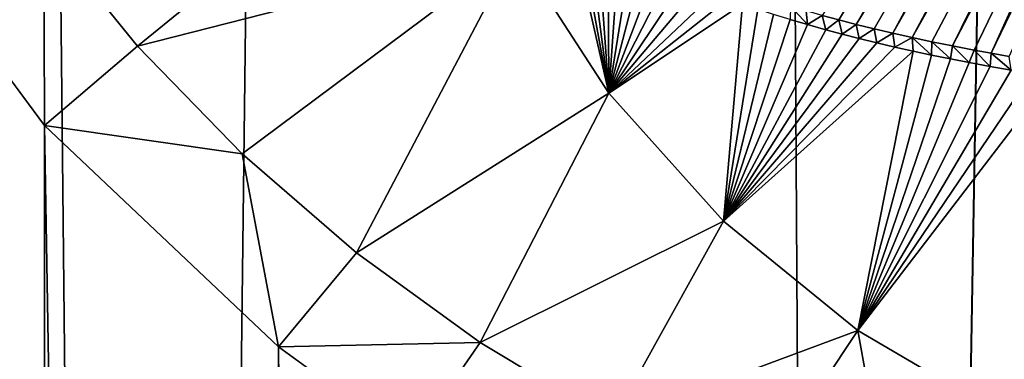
# Model space of a CAD drawing. Header units: metres. Extents: x -24 to 24, y -256 to 25.
# Tile 146 of 256: x -3.38 to -1.157, y -189.114 to -188.347. Entities that reach past the tile are written whole.
import ezdxf

# ---------------------------------------------------------------- set-up
doc = ezdxf.new("R2010")
doc.units = ezdxf.units.M
doc.layers.add('solid_DOMO_KURZ_SW0002', color=7, linetype='CONTINUOUS')

msp = doc.modelspace()

# ---------------------------------------------------------------- linework, layer by layer
at = {"layer": 'solid_DOMO_KURZ_SW0002'}
for points in [[(-3.092408, -206.627472, 136.157074), (-4.67792, -206.809937, 136.549316), (-4.044057, -117.296524, 108.175446)], [(-3.092408, -206.627472, 136.157074), (-4.044057, -117.296524, 108.175446), (-2.009022, -117.392387, 107.871414)], [(-1.531003, -206.521072, 135.927597), (-3.092408, -206.627472, 136.157074), (-2.009022, -117.392387, 107.871414)], [(-1.531003, -206.521072, 135.927597), (-2.009022, -117.392387, 107.871414), (0.000003, -117.423912, 107.771416)], [(-1.531003, -206.521072, 135.927597), (0.000003, -117.423912, 107.771416), (0.000003, -117.614655, 107.831558)], [(-1.531003, -206.521072, 135.927597), (0.000003, -117.614655, 107.831558), (0.000003, -205.835144, 135.647369)], [(-1.273544, -188.406296, 163.233795), (-0.558826, -187.03598, 162.88414), (-0.602926, -187.03978, 162.884598)], [(-1.273544, -188.406296, 163.233795), (-1.225057, -188.415756, 163.237625), (-0.558826, -187.03598, 162.88414)], [(-1.225057, -188.415756, 163.237625), (-1.186111, -188.422913, 163.240555), (-0.558826, -187.03598, 162.88414)], [(-1.186111, -188.422913, 163.240555), (-0.515167, -187.032532, 162.883728), (-0.558826, -187.03598, 162.88414)], [(-1.186111, -188.422913, 163.240555), (-1.146117, -188.429886, 163.243423), (-0.515167, -187.032532, 162.883728)], [(-1.568035, -188.33725, 163.206299), (-1.530278, -188.347458, 163.210281), (-0.739121, -187.053452, 162.88623)], [(-1.530278, -188.347458, 163.210281), (-1.491219, -188.357513, 163.214249), (-0.739121, -187.053452, 162.88623)], [(-1.491219, -188.357513, 163.214249), (-0.692917, -187.048477, 162.885635), (-0.739121, -187.053452, 162.88623)], [(-1.491219, -188.357513, 163.214249), (-1.450727, -188.367493, 163.218201), (-0.692917, -187.048477, 162.885635)], [(-1.450727, -188.367493, 163.218201), (-1.408671, -188.377472, 163.222168), (-0.692917, -187.048477, 162.885635)], [(-1.408671, -188.377472, 163.222168), (-0.647557, -187.04393, 162.885086), (-0.692917, -187.048477, 162.885635)], [(-1.408671, -188.377472, 163.222168), (-1.365169, -188.387268, 163.226089), (-0.647557, -187.04393, 162.885086)], [(-1.365169, -188.387268, 163.226089), (-0.602926, -187.03978, 162.884598), (-0.647557, -187.04393, 162.885086)], [(-1.365169, -188.387268, 163.226089), (-1.320188, -188.396835, 163.22995), (-0.602926, -187.03978, 162.884598)], [(-1.320188, -188.396835, 163.22995), (-1.273544, -188.406296, 163.233795), (-0.602926, -187.03978, 162.884598)], [(-2.413854, -187.836823, 162.932434), (-3.325747, -188.145874, 162.948395), (-3.114039, -188.406494, 163.031326)], [(-2.413854, -187.836823, 162.932434), (-3.114039, -188.406494, 163.031326), (-2.259466, -188.188522, 163.032852)], [(-3.75039, -188.010437, 162.890488), (-3.750539, -220.161819, 173.027786), (-3.324414, -219.58548, 172.847641)], [(-3.324371, -188.585724, 163.073456), (-3.75039, -188.010437, 162.890488), (-3.324414, -219.58548, 172.847641)], [(-3.325747, -188.145874, 162.948395), (-3.75039, -188.010437, 162.890488), (-3.324371, -188.585724, 163.073456)], [(-3.114039, -188.406494, 163.031326), (-3.325747, -188.145874, 162.948395), (-3.324371, -188.585724, 163.073456)], [(-2.136945, -188.128357, 163.024063), (-2.259466, -188.188522, 163.032852), (-2.050064, -188.512863, 163.125427)], [(-2.117467, -188.14122, 163.028397), (-2.136945, -188.128357, 163.024063), (-2.050064, -188.512863, 163.125427)], [(-2.096737, -188.154251, 163.032806), (-2.117467, -188.14122, 163.028397), (-2.050064, -188.512863, 163.125427)], [(-2.074796, -188.167358, 163.037292), (-2.096737, -188.154251, 163.032806), (-2.050064, -188.512863, 163.125427)], [(-2.051583, -188.180557, 163.041855), (-2.074796, -188.167358, 163.037292), (-2.050064, -188.512863, 163.125427)], [(-2.259466, -188.188522, 163.032852), (-3.114039, -188.406494, 163.031326), (-2.87818, -188.649582, 163.108765)], [(-2.259466, -188.188522, 163.032852), (-2.87818, -188.649582, 163.108765), (-2.619524, -188.873398, 163.180115)], [(-2.259466, -188.188522, 163.032852), (-2.619524, -188.873398, 163.180115), (-2.050064, -188.512863, 163.125427)], [(-2.026972, -188.193909, 163.046494), (-2.051583, -188.180557, 163.041855), (-2.050064, -188.512863, 163.125427)], [(-2.001025, -188.207275, 163.051193), (-2.026972, -188.193909, 163.046494), (-2.050064, -188.512863, 163.125427)], [(-1.973649, -188.220703, 163.055954), (-2.001025, -188.207275, 163.051193), (-2.050064, -188.512863, 163.125427)], [(-1.944716, -188.234253, 163.060806), (-1.973649, -188.220703, 163.055954), (-2.050064, -188.512863, 163.125427)], [(-1.914306, -188.247787, 163.065689), (-1.944716, -188.234253, 163.060806), (-2.050064, -188.512863, 163.125427)], [(-1.882285, -188.261353, 163.070618), (-1.914306, -188.247787, 163.065689), (-2.050064, -188.512863, 163.125427)], [(-1.848518, -188.275024, 163.075638), (-1.882285, -188.261353, 163.070618), (-2.050064, -188.512863, 163.125427)], [(-1.813096, -188.288589, 163.080658), (-1.848518, -188.275024, 163.075638), (-2.050064, -188.512863, 163.125427)], [(-1.781305, -188.300247, 163.085007), (-1.813096, -188.288589, 163.080658), (-2.050064, -188.512863, 163.125427)], [(-1.748107, -188.311966, 163.089417), (-1.781305, -188.300247, 163.085007), (-2.050064, -188.512863, 163.125427)], [(-1.748107, -188.311966, 163.089417), (-2.050064, -188.512863, 163.125427), (-1.790745, -188.801926, 163.207947)], [(-1.713639, -188.323517, 163.093781), (-1.748107, -188.311966, 163.089417), (-1.790745, -188.801926, 163.207947)], [(-1.677732, -188.335022, 163.098175), (-1.713639, -188.323517, 163.093781), (-1.790745, -188.801926, 163.207947)], [(-1.639521, -188.31665, 163.198318), (-1.640149, -188.346634, 163.102631), (-1.600847, -188.358185, 163.107101)], [(-1.639521, -188.31665, 163.198318), (-1.600847, -188.358185, 163.107101), (-1.604468, -188.326935, 163.202286)], [(-1.604468, -188.326935, 163.202286), (-1.600847, -188.358185, 163.107101), (-1.568035, -188.33725, 163.206299)], [(-1.640149, -188.346634, 163.102631), (-1.677732, -188.335022, 163.098175), (-1.790745, -188.801926, 163.207947)], [(-1.600847, -188.358185, 163.107101), (-1.640149, -188.346634, 163.102631), (-1.790745, -188.801926, 163.207947)], [(-1.568035, -188.33725, 163.206299), (-1.600847, -188.358185, 163.107101), (-1.55994, -188.369568, 163.111542)], [(-1.568035, -188.33725, 163.206299), (-1.55994, -188.369568, 163.111542), (-1.530278, -188.347458, 163.210281)], [(-1.530278, -188.347458, 163.210281), (-1.55994, -188.369568, 163.111542), (-1.52286, -188.379486, 163.115433)], [(-1.530278, -188.347458, 163.210281), (-1.52286, -188.379486, 163.115433), (-1.491219, -188.357513, 163.214249)], [(-1.55994, -188.369568, 163.111542), (-1.600847, -188.358185, 163.107101), (-1.790745, -188.801926, 163.207947)], [(-1.52286, -188.379486, 163.115433), (-1.55994, -188.369568, 163.111542), (-1.790745, -188.801926, 163.207947)], [(-1.491219, -188.357513, 163.214249), (-1.52286, -188.379486, 163.115433), (-1.484513, -188.389435, 163.119339)], [(-1.491219, -188.357513, 163.214249), (-1.484513, -188.389435, 163.119339), (-1.450727, -188.367493, 163.218201)], [(-1.450727, -188.367493, 163.218201), (-1.484513, -188.389435, 163.119339), (-1.444643, -188.399216, 163.123215)], [(-1.450727, -188.367493, 163.218201), (-1.444643, -188.399216, 163.123215), (-1.408671, -188.377472, 163.222168)], [(-1.484513, -188.389435, 163.119339), (-1.52286, -188.379486, 163.115433), (-1.790745, -188.801926, 163.207947)], [(-1.444643, -188.399216, 163.123215), (-1.484513, -188.389435, 163.119339), (-1.790745, -188.801926, 163.207947)], [(-1.408671, -188.377472, 163.222168), (-1.444643, -188.399216, 163.123215), (-1.403746, -188.408737, 163.127014)], [(-1.408671, -188.377472, 163.222168), (-1.403746, -188.408737, 163.127014), (-1.365169, -188.387268, 163.226089)], [(-1.365169, -188.387268, 163.226089), (-1.403746, -188.408737, 163.127014), (-1.362408, -188.417969, 163.130722)], [(-1.365169, -188.387268, 163.226089), (-1.362408, -188.417969, 163.130722), (-1.320866, -188.426941, 163.134323)], [(-1.365169, -188.387268, 163.226089), (-1.320866, -188.426941, 163.134323), (-1.320188, -188.396835, 163.22995)], [(-2.87818, -188.649582, 163.108765), (-3.114039, -188.406494, 163.031326), (-3.324371, -188.585724, 163.073456)], [(-1.403746, -188.408737, 163.127014), (-1.444643, -188.399216, 163.123215), (-1.790745, -188.801926, 163.207947)], [(-1.362408, -188.417969, 163.130722), (-1.403746, -188.408737, 163.127014), (-1.790745, -188.801926, 163.207947)], [(-1.320188, -188.396835, 163.22995), (-1.320866, -188.426941, 163.134323), (-1.278619, -188.435577, 163.137817)], [(-1.320188, -188.396835, 163.22995), (-1.278619, -188.435577, 163.137817), (-1.273544, -188.406296, 163.233795)], [(-1.273544, -188.406296, 163.233795), (-1.278619, -188.435577, 163.137817), (-1.236215, -188.443787, 163.141174)], [(-1.273544, -188.406296, 163.233795), (-1.236215, -188.443787, 163.141174), (-1.225057, -188.415756, 163.237625)], [(-1.225057, -188.415756, 163.237625), (-1.236215, -188.443787, 163.141174), (-1.188357, -188.452606, 163.144791)], [(-1.225057, -188.415756, 163.237625), (-1.188357, -188.452606, 163.144791), (-1.186111, -188.422913, 163.240555)], [(-1.362408, -188.417969, 163.130722), (-1.790745, -188.801926, 163.207947), (-1.487823, -189.048706, 163.278366)], [(-1.320866, -188.426941, 163.134323), (-1.362408, -188.417969, 163.130722), (-1.487823, -189.048706, 163.278366)], [(-1.278619, -188.435577, 163.137817), (-1.320866, -188.426941, 163.134323), (-1.487823, -189.048706, 163.278366)], [(-1.236215, -188.443787, 163.141174), (-1.278619, -188.435577, 163.137817), (-1.487823, -189.048706, 163.278366)], [(-1.186111, -188.422913, 163.240555), (-1.188357, -188.452606, 163.144791), (-1.141378, -188.460861, 163.148178)], [(-1.186111, -188.422913, 163.240555), (-1.141378, -188.460861, 163.148178), (-1.146117, -188.429886, 163.243423)], [(-1.188357, -188.452606, 163.144791), (-1.236215, -188.443787, 163.141174), (-1.487823, -189.048706, 163.278366)], [(-1.141378, -188.460861, 163.148178), (-1.188357, -188.452606, 163.144791), (-1.487823, -189.048706, 163.278366)], [(-1.094896, -188.468582, 163.151367), (-1.141378, -188.460861, 163.148178), (-1.487823, -189.048706, 163.278366)], [(-1.04895, -188.4758, 163.154358), (-1.094896, -188.468582, 163.151367), (-1.487823, -189.048706, 163.278366)], [(-1.04895, -188.4758, 163.154358), (-1.487823, -189.048706, 163.278366), (-1.148671, -189.247162, 163.334976)], [(-2.050064, -188.512863, 163.125427), (-2.619524, -188.873398, 163.180115), (-2.340313, -189.075714, 163.244659)], [(-2.050064, -188.512863, 163.125427), (-2.340313, -189.075714, 163.244659), (-1.790745, -188.801926, 163.207947)], [(-3.324371, -188.585724, 163.073456), (-3.324414, -219.58548, 172.847641), (-2.795749, -219.084778, 172.691452)], [(-2.795518, -189.085617, 163.232758), (-3.324371, -188.585724, 163.073456), (-2.795749, -219.084778, 172.691452)], [(-2.87818, -188.649582, 163.108765), (-3.324371, -188.585724, 163.073456), (-2.795518, -189.085617, 163.232758)], [(-2.619524, -188.873398, 163.180115), (-2.87818, -188.649582, 163.108765), (-2.795518, -189.085617, 163.232758)], [(-1.790745, -188.801926, 163.207947), (-2.340313, -189.075714, 163.244659), (-2.042305, -189.254929, 163.30188)], [(-1.790745, -188.801926, 163.207947), (-2.042305, -189.254929, 163.30188), (-1.487823, -189.048706, 163.278366)], [(-2.340313, -189.075714, 163.244659), (-2.619524, -188.873398, 163.180115), (-2.795518, -189.085617, 163.232758)], [(-1.487823, -189.048706, 163.278366), (-2.042305, -189.254929, 163.30188), (-1.727705, -189.409515, 163.351273)], [(-1.487823, -189.048706, 163.278366), (-1.727705, -189.409515, 163.351273), (-1.399203, -189.537933, 163.392303)], [(-1.487823, -189.048706, 163.278366), (-1.399203, -189.537933, 163.392303), (-1.148671, -189.247162, 163.334976)], [(-2.340313, -189.075714, 163.244659), (-2.795518, -189.085617, 163.232758), (-2.497277, -189.301971, 163.301788)], [(-2.042305, -189.254929, 163.30188), (-2.340313, -189.075714, 163.244659), (-2.497277, -189.301971, 163.301788)], [(-2.795518, -189.085617, 163.232758), (-2.795749, -219.084778, 172.691452), (-2.497524, -218.868011, 172.623917)], [(-2.497277, -189.301971, 163.301788), (-2.795518, -189.085617, 163.232758), (-2.497524, -218.868011, 172.623917)]]:
    msp.add_3dface(points, dxfattribs=at)

doc.saveas('drawing.dxf')
